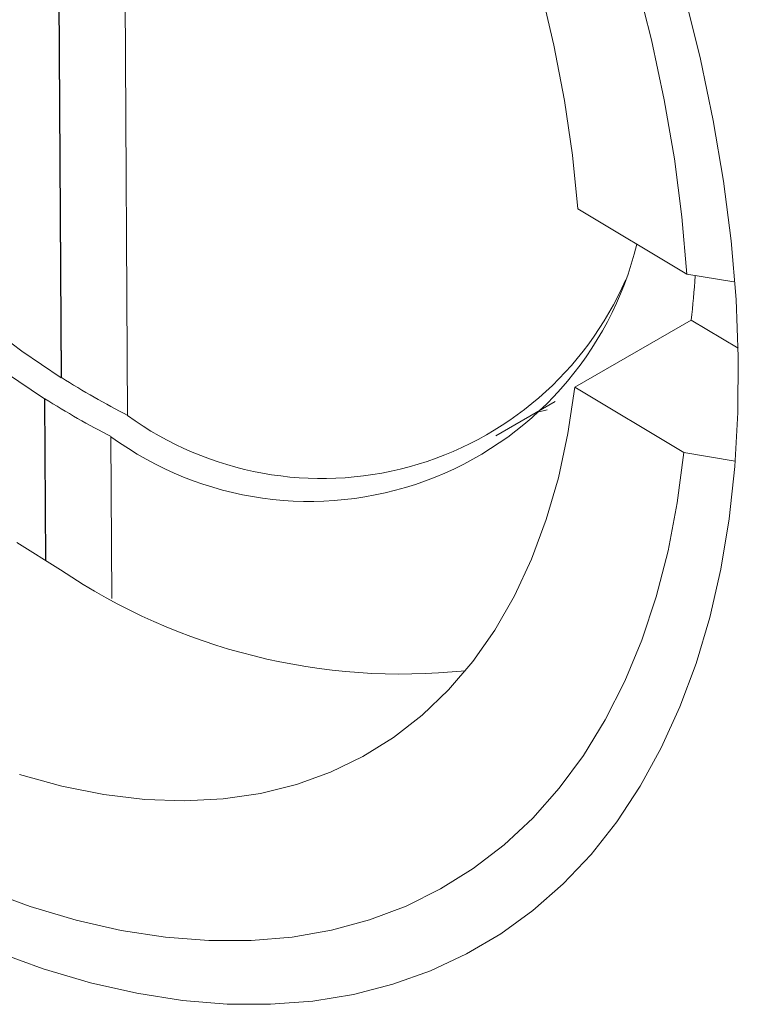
# Model space of a CAD drawing. Header units: inches. Extents: x 0.03 to 5.47, y 0.02 to 4.23.
# Tile 26 of 32: x 5.0186 to 5.0951, y 3.7558 to 3.8606. Entities that reach past the tile are written whole.
import ezdxf

# ---------------------------------------------------------------- set-up
doc = ezdxf.new("R2010")
doc.units = ezdxf.units.IN
doc.header["$LTSCALE"] = 0.5
doc.header["$MEASUREMENT"] = 0

msp = doc.modelspace()

# ---------------------------------------------------------------- linework, layer by layer
at = {"color": 7, "linetype": 'Continuous', "lineweight": 18}
for p, q in [((5.0227209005, 3.8733114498), (5.0230112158, 3.8225096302)), ((5.0227562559, 3.87333186), (5.0230465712, 3.8225300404)), ((5.0300821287, 3.8184817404), (5.0297918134, 3.86928356)), ((5.0895939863, 3.8335461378), (5.0779829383, 3.8404967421)), ((5.0945997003, 3.8326987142), (5.0895939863, 3.8335461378)), ((5.0900503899, 3.8286320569), (5.0776760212, 3.8214884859)), ((5.0900503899, 3.8286320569), (5.0950514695, 3.8256383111)), ((5.0230465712, 3.8225300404), (5.0230112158, 3.8225096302)), ((5.0776760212, 3.8214884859), (5.0892870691, 3.8145378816)), ((5.0212504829, 3.8202582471), (5.0212858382, 3.8202786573)), ((5.0212504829, 3.8202582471), (5.0213489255, 3.8030319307)), ((5.0212858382, 3.8202786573), (5.0213845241, 3.8030097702)), ((5.0692650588, 3.8163383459), (5.0755756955, 3.8199813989)), ((5.0735610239, 3.8188183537), (5.0747448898, 3.8190940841)), ((5.0283567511, 3.8162507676), (5.0283213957, 3.8162303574)), ((5.0284198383, 3.799004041), (5.0283213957, 3.8162303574)), ((5.0892870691, 3.8145378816), (5.0947203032, 3.8136180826))]:
    msp.add_line(p, q, dxfattribs=at)
at = {"color": 7, "linetype": 'Continuous', "lineweight": 18, "flags": 128}
for points in [[(5.0895939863, 3.8335461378), (5.0890725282, 3.839616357), (5.0882683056, 3.8458063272), (5.0871839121, 3.8520960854), (5.0858228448, 3.8584653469), (5.0841894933, 3.8648935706), (5.0822891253, 3.871360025), (5.0801278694, 3.8778438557), (5.0777126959, 3.8843241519), (5.0750513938, 3.8907800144), (5.0721525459, 3.8971906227), (5.0690255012, 3.9035353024), (5.0656803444, 3.9097935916), (5.0621278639, 3.9159453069), (5.0583795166, 3.9219706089), (5.054447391, 3.9278500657), (5.0503441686, 3.9335647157), (5.0460830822, 3.9390961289), (5.0416778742, 3.9444264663), (5.0371427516, 3.9495385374), (5.0324923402, 3.9544158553), (5.027741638, 3.9590426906), (5.0229059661, 3.9634041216), (5.0180009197, 3.9674860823)], [(5.0779829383, 3.8404967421), (5.0774208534, 3.846192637), (5.0765765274, 3.8520019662), (5.0754530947, 3.8579031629), (5.074054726, 3.8638743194), (5.0723866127, 3.8698932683), (5.0704549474, 3.8759376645), (5.0682669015, 3.8819850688), (5.0658305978, 3.8880130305), (5.0631550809, 3.8939991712), (5.0602502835, 3.899921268), (5.0571269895, 3.9057573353), (5.0537967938, 3.9114857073), (5.0502720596, 3.9170851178), (5.0465658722, 3.9225347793), (5.0426919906, 3.9278144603), (5.0386647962, 3.9329045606), (5.0344992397, 3.9377861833), (5.0302107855, 3.9424412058), (5.0258153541, 3.9468523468), (5.0213292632, 3.9510032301), (5.0167691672, 3.954878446)], [(5.0894104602, 3.8630227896), (5.0910459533, 3.8564233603), (5.0924091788, 3.8498856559), (5.0934959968, 3.8434295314), (5.0943031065, 3.8370745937), (5.0948280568, 3.8308401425), (5.0950692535, 3.8247451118)], [(5.0146907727, 3.8284728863), (5.0188337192, 3.825335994), (5.0230112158, 3.8225096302)], [(5.0950692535, 3.8247451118), (5.095025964, 3.8188080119), (5.0946983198, 3.8130468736), (5.094087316, 3.8074791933), (5.0931948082, 3.8021218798), (5.0920235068, 3.7969912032), (5.0905769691, 3.792102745), (5.0888595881, 3.7874713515), (5.0868765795, 3.783111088), (5.0846339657, 3.7790351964), (5.0821385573, 3.7752560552), (5.0793979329, 3.7717851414), (5.0764204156, 3.7686329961), (5.0732150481, 3.7658091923), (5.0697915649, 3.7633223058), (5.066160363, 3.7611798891), (5.0623324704, 3.7593884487), (5.0583195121, 3.7579534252), (5.0541336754, 3.7568791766), (5.0497876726, 3.7561689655), (5.0452947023, 3.7558249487), (5.0406684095, 3.755848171), (5.0359228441, 3.7562385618), (5.0310724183, 3.7569949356), (5.0261318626, 3.7581149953), (5.0211161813, 3.7595953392), (5.0160406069, 3.7614314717)], [(5.0170914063, 3.8230637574), (5.0212504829, 3.8202582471)], [(5.0185726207, 3.7802764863), (5.0231055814, 3.7790283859), (5.0275579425, 3.7781430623), (5.0319131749, 3.777623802), (5.0361551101, 3.777472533), (5.0402680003, 3.7776898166), (5.0442365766, 3.7782748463), (5.048046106, 3.7792254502), (5.0516824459, 3.7805380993), (5.0551320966, 3.7822079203), (5.0583822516, 3.7842287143), (5.0614208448, 3.7865929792), (5.0642365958, 3.7892919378), (5.0668190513, 3.7923155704), (5.069158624, 3.795652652), (5.0712466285, 3.799290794), (5.0730753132, 3.8032164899), (5.0746378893, 3.807415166), (5.0759285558, 3.8118712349), (5.0769425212, 3.8165681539), (5.0776760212, 3.8214884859)], [(5.0147808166, 3.7680558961), (5.0197225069, 3.7662434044), (5.0246050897, 3.7647872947), (5.0294128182, 3.7636922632), (5.0341301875, 3.7629618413), (5.0387419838, 3.7625983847), (5.0432333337, 3.7626030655), (5.0475897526, 3.7629758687), (5.0517971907, 3.7637155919), (5.055842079, 3.7648198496), (5.0597113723, 3.7662850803), (5.0633925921, 3.7681065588), (5.0668738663, 3.7702784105), (5.0701439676, 3.7727936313), (5.0731923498, 3.7756441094), (5.0760091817, 3.7788206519), (5.0785853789, 3.7823130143), (5.0809126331, 3.7861099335), (5.0829834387, 3.7901991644), (5.0847911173, 3.794567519), (5.0863298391, 3.7992009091), (5.0875946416, 3.8040843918), (5.0885814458, 3.8092022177), (5.0892870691, 3.8145378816)], [(5.0183158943, 3.8049902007), (5.0229554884, 3.8020508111)]]:
    msp.add_lwpolyline(points, dxfattribs=at)
at = {"color": 7, "linetype": 'Continuous', "lineweight": 18}
for centre, radius, start, end in [((5.0494457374, 3.8451794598), 0.0358369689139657, 233.8815361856, 346.3652168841), ((5.0022119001, 3.8389296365), 0.088440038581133, 353.3135578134, 356.3858384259), ((5.0507659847, 3.8470382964), 0.0352604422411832, 234.08373504, 336.4801592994), ((5.0663596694, 3.8903452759), 0.0804669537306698, 237.4339246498, 243.2307536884), ((5.0652930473, 3.8893123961), 0.0818675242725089, 237.4835513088, 243.1811270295), ((5.0592452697, 3.8559346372), 0.0649647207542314, 236.0404471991, 275.9931859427)]:
    msp.add_arc(centre, radius, start, end, dxfattribs=at)

doc.saveas('drawing.dxf')
